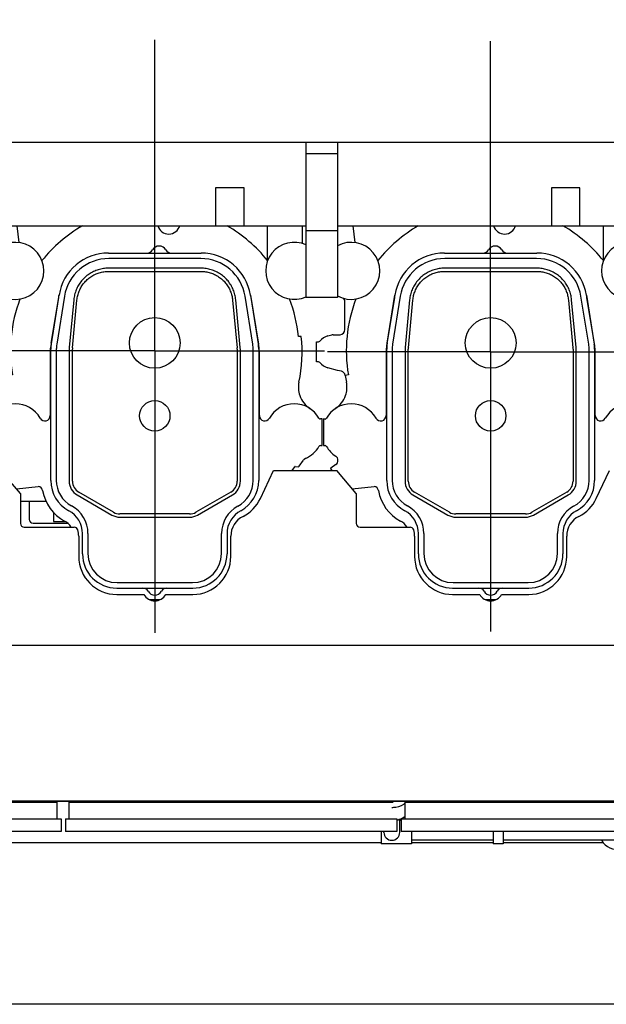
# Model space of a CAD drawing. Header units: millimetres. Extents: x 0 to 1189, y 0 to 841.
# Tile 86 of 106: x 981 to 1028, y 215 to 293. Entities that reach past the tile are written whole.
import ezdxf
from ezdxf.enums import TextEntityAlignment as Align

# ---------------------------------------------------------------- set-up
doc = ezdxf.new("R2010")
doc.units = ezdxf.units.MM
doc.header["$LTSCALE"] = 65.395
doc.linetypes.add('CENTER', pattern=[0.6, 0.375, -0.075, 0.075, -0.075])
doc.layers.get('0').update_dxf_attribs({"linetype": 'CONTINUOUS'})
for name, color, linetype in [('1907_161101_20_SIMPLE1_B_PBL1514', 7, 'CONTINUOUS'), ('1907_161101_20_SIMPLE1_X_ABL1513', 7, 'CONTINUOUS'), ('1907_210700_40_SIMPLE1_T2_X_PBL1489', 7, 'CONTINUOUS'), ('1907_210700_40_SIMPLE1_T2_X_PBL1491', 7, 'CONTINUOUS'), ('1907_210700_40_SIMPLE1_X_ABL1488', 7, 'CONTINUOUS'), ('1907_210700_40_SIMPLE1_X_ABL1490', 7, 'CONTINUOUS'), ('1907_211000_04_SIMPLE1_T1_X_PBL1432', 7, 'CONTINUOUS'), ('1907_211000_04_SIMPLE1_T1_X_PBL1472', 7, 'CONTINUOUS'), ('1907_211000_04_SIMPLE1_X_ABL1431', 7, 'CONTINUOUS'), ('1907_211000_04_SIMPLE1_X_ABL1471', 7, 'CONTINUOUS'), ('1907_854000_29_SIMPLE1_T1_X_PBL1401', 7, 'CONTINUOUS'), ('1907_854000_29_SIMPLE1_X_ABL1400', 7, 'CONTINUOUS'), ('1907_861000_01_SIMPLE1_T1_X_PBL1501', 7, 'CONTINUOUS'), ('1907_861000_01_SIMPLE1_X#AF0_ABL1354', 7, 'CONTINUOUS'), ('1997_111200_08_SIMPLE1_A_ABL1341', 7, 'CONTINUOUS'), ('1997_111200_08_SIMPLE1_T7_A_PBL1403', 7, 'CONTINUOUS'), ('1997_111200_08_SIMPLE1_T7_A_PBL1404', 7, 'CONTINUOUS'), ('1997_111200_08_SIMPLE1_T7_A_PBL1405', 7, 'CONTINUOUS'), ('32007_060000_TLKS_KGS_V_ABL1390', 7, 'CONTINUOUS'), ('32007_061000_TLKS_KGS_V_ABL1391', 7, 'CONTINUOUS'), ('32097_000000_TLKS_MARKETING_ABL1302', 7, 'CONTINUOUS'), ('32097_030000_TLKS_V_ABL1303', 7, 'CONTINUOUS'), ('32097_100000_TLKS_V_ABL1338', 7, 'CONTINUOUS'), ('32097_111000_01_SIMPLE1_T1_X_PBL1340', 7, 'CONTINUOUS'), ('32097_111000_01_SIMPLE1_X_ABL1339', 7, 'CONTINUOUS'), ('32097_171000_01_SIMPLE1_T1_X_PBL1348', 7, 'CONTINUOUS'), ('32097_171000_01_SIMPLE1_X_ABL1347', 7, 'CONTINUOUS'), ('32097_200000_TLKS_V_ABL1350', 7, 'CONTINUOUS'), ('32097_700000_TLKS_V_ABL1304', 7, 'CONTINUOUS'), ('32097_722000_01_SIMPLE1_T1_X_PBL1308', 7, 'CONTINUOUS'), ('32097_722000_01_SIMPLE1_X_ABL1307', 7, 'CONTINUOUS'), ('32097_800000_TLKS_V_ABL1353', 7, 'CONTINUOUS'), ('top_7_VBL1301', 7, 'CONTINUOUS')]:
    doc.layers.add(name, color=color, linetype=linetype)
doc.styles.get("Standard").update_dxf_attribs({"font": 'txt', "width": 0.6})
doc.dimstyles.new('DIMSTYLE_2', dxfattribs={"dimtxt": 3.5, "dimasz": 3.5, "dimexe": 1.8, "dimexo": 0, "dimgap": 0.875, "dimtad": 1, "dimdec": 0, "dimlfac": 20, "dimdsep": 46, "dimtxsty": 'Standard', "dimblk": '_FILLED', "dimblk1": '_FILLED', "dimblk2": '_FILLED', "dimcen": 0.09, "dimadec": 0, "dimazin": 0, "dimtp": 2, "dimtm": 2, "dimtfac": 1, "dimtdec": 0, "dimtofl": 0, "dimtmove": 0, "dimatfit": 3, "dimldrblk": '_FILLED', "dimfxl": 1, "dimtolj": 1, "dimarcsym": 0})

# ---------------------------------------------------------------- blocks, each defined once
blk = doc.blocks.new('_FILLED')
at = {"color": 0, "linetype": 'ByBlock'}
blk.add_solid([(0, 0), (-1, 0.167), (-1, -0.167)], dxfattribs=at)
blk = doc.blocks.new('*D2')
at = {"color": 2, "linetype": 'Continuous'}
for p, q in [((782.971, 322.352), (694.421, 322.352)), ((696.221, 322.352), (696.221, 268.714)), ((696.221, 215.077), (696.221, 268.714)), ((1075.581, 215.077), (694.421, 215.077))]:
    blk.add_line(p, q, dxfattribs=at)
at = {"color": 2, "linetype": 'Continuous', "xscale": 3.5, "yscale": 3.5, "zscale": 3.5}
for p, rotation in [((696.221, 322.352), 90), ((696.221, 215.077), 270)]:
    blk.add_blockref('_FILLED', p, dxfattribs=dict(at, rotation=rotation))
at = {"color": 2, "linetype": 'Continuous', "width": 0.636905}
blk.add_text('2146', height=3.5, rotation=90, dxfattribs=at).set_placement((695.346, 268.714), align=Align.CENTER)
blk = doc.blocks.new('*D33')
at = {"color": 2, "linetype": 'Continuous'}
for p, q in [((715.499, 276.102), (715.499, 339.823)), ((1116.564, 282.292), (1116.564, 339.823)), ((715.499, 338.023), (916.031, 338.023)), ((1116.564, 338.023), (916.031, 338.023))]:
    blk.add_line(p, q, dxfattribs=at)
at = {"color": 2, "linetype": 'Continuous', "xscale": 3.5, "yscale": 3.5, "zscale": 3.5, "rotation": 180}
blk.add_blockref('_FILLED', (715.499, 338.023), dxfattribs=at)
at = {"color": 2, "linetype": 'Continuous', "xscale": 3.5, "yscale": 3.5, "zscale": 3.5}
blk.add_blockref('_FILLED', (1116.564, 338.023), dxfattribs=at)
at = {"color": 2, "linetype": 'Continuous', "width": 0.636905}
blk.add_text('8021', height=3.5, dxfattribs=at).set_placement((916.031, 338.898), align=Align.CENTER)
blk = doc.blocks.new('32097_722000_01_SIMPLE1_T1_X_PBL1308', base_point=(899.218, 277.614))
at = {"layer": '32097_722000_01_SIMPLE1_T1_X_PBL1308', "color": 7, "linetype": 'Continuous'}
for p, q in [((819.814, 283.122), (1058.289, 283.122)), ((1004.039, 283.122), (1004.039, 270.864)), ((1006.539, 283.122), (1006.539, 270.864)), ((1006.539, 282.194), (1004.039, 282.194)), ((999.154, 279.522), (996.904, 279.522)), ((996.904, 279.522), (996.904, 276.522)), ((999.154, 276.522), (999.154, 279.522)), ((1025.654, 279.522), (1023.404, 279.522)), ((1023.404, 279.522), (1023.404, 276.522)), ((1025.654, 276.522), (1025.654, 279.522)), ((980.039, 276.522), (1004.039, 276.522)), ((1006.539, 276.13), (1004.039, 276.13)), ((1006.539, 276.522), (1030.539, 276.522)), ((1006.539, 270.864), (1004.039, 270.864))]:
    blk.add_line(p, q, dxfattribs=at)
blk = doc.blocks.new('32097_722000_01_SIMPLE1_X_ABL1307', base_point=(899.218, 277.614))
at = {"layer": '32097_722000_01_SIMPLE1_T1_X_PBL1308'}
blk.add_blockref('32097_722000_01_SIMPLE1_T1_X_PBL1308', (899.218, 277.614), dxfattribs=at)
blk = doc.blocks.new('32097_700000_TLKS_V_ABL1304', base_point=(897.146, 275.689))
at = {"layer": '32097_722000_01_SIMPLE1_X_ABL1307'}
blk.add_blockref('32097_722000_01_SIMPLE1_X_ABL1307', (899.218, 277.614), dxfattribs=at)
blk = doc.blocks.new('32097_111000_01_SIMPLE1_T1_X_PBL1340', base_point=(941.564, 266.577))
at = {"layer": '32097_111000_01_SIMPLE1_T1_X_PBL1340', "color": 7, "linetype": 'Continuous'}
for p, q in [((1066.014, 231.077), (817.364, 231.077)), ((1003.564, 231.077), (1003.564, 231.027)), ((1007.164, 231.077), (1007.164, 231.027)), ((1009.964, 227.827), (967.739, 227.827)), ((1018.814, 227.827), (1012.364, 227.827)), ((1027.498, 227.827), (1019.614, 227.827))]:
    blk.add_line(p, q, dxfattribs=at)
blk = doc.blocks.new('32097_111000_01_SIMPLE1_X_ABL1339', base_point=(941.564, 266.577))
at = {"layer": '32097_111000_01_SIMPLE1_T1_X_PBL1340'}
blk.add_blockref('32097_111000_01_SIMPLE1_T1_X_PBL1340', (941.564, 266.577), dxfattribs=at)
blk = doc.blocks.new('1997_111200_08_SIMPLE1_T7_A_PBL1403', base_point=(1024.636, 229.877))
at = {"layer": '1997_111200_08_SIMPLE1_T7_A_PBL1403', "color": 7, "linetype": 'Continuous'}
for p, q in [((1011.861, 231.027), (1037.411, 231.027)), ((1011.861, 229.727), (1011.861, 231.027)), ((1037.411, 229.727), (1037.411, 231.027)), ((1011.561, 229.727), (1037.711, 229.727)), ((1011.561, 229.727), (1011.561, 228.727)), ((1037.711, 229.727), (1037.711, 228.727)), ((1037.711, 228.727), (1011.561, 228.727))]:
    blk.add_line(p, q, dxfattribs=at)
blk = doc.blocks.new('1997_111200_08_SIMPLE1_T7_A_PBL1404', base_point=(998.14, 229.877))
at = {"layer": '1997_111200_08_SIMPLE1_T7_A_PBL1404', "color": 7, "linetype": 'Continuous'}
for p, q in [((985.365, 231.027), (1010.915, 231.027)), ((985.365, 229.727), (985.365, 231.027)), ((985.065, 229.727), (1011.215, 229.727)), ((985.065, 229.727), (985.065, 228.727)), ((1011.215, 229.727), (1011.215, 228.727)), ((1011.215, 228.727), (985.065, 228.727))]:
    blk.add_line(p, q, dxfattribs=at)
blk = doc.blocks.new('1997_111200_08_SIMPLE1_T7_A_PBL1405', base_point=(971.644, 229.877))
at = {"layer": '1997_111200_08_SIMPLE1_T7_A_PBL1405', "color": 7, "linetype": 'Continuous'}
for p, q in [((958.869, 231.027), (984.419, 231.027)), ((958.869, 229.727), (958.869, 231.027)), ((984.419, 229.727), (984.419, 231.027)), ((958.569, 229.727), (984.719, 229.727)), ((958.569, 229.727), (958.569, 228.727)), ((984.719, 229.727), (984.719, 228.727)), ((984.719, 228.727), (958.569, 228.727))]:
    blk.add_line(p, q, dxfattribs=at)
blk = doc.blocks.new('1997_111200_08_SIMPLE1_A_ABL1341', base_point=(950.439, 256.477))
at = {"layer": '1997_111200_08_SIMPLE1_T7_A_PBL1403'}
blk.add_blockref('1997_111200_08_SIMPLE1_T7_A_PBL1403', (1024.636, 229.877), dxfattribs=at)
at = {"layer": '1997_111200_08_SIMPLE1_T7_A_PBL1404'}
blk.add_blockref('1997_111200_08_SIMPLE1_T7_A_PBL1404', (998.14, 229.877), dxfattribs=at)
at = {"layer": '1997_111200_08_SIMPLE1_T7_A_PBL1405'}
blk.add_blockref('1997_111200_08_SIMPLE1_T7_A_PBL1405', (971.644, 229.877), dxfattribs=at)
blk = doc.blocks.new('32097_171000_01_SIMPLE1_T1_X_PBL1348', base_point=(941.034, 244.172))
at = {"layer": '32097_171000_01_SIMPLE1_T1_X_PBL1348', "color": 7, "linetype": 'Continuous'}
for p, q in [((981.514, 255.387), (979.978, 257.217)), ((1000.447, 255.001), (1001.478, 257.217)), ((1001.478, 257.217), (1006.478, 257.217)), ((1008.014, 255.387), (1006.478, 257.217)), ((1026.947, 255.001), (1027.978, 257.217)), ((981.514, 255.387), (981.514, 253.037)), ((1008.014, 255.387), (1008.014, 253.037)), ((981.814, 252.737), (985.754, 252.737)), ((1008.314, 252.737), (1012.254, 252.737)), ((986.114, 252.024), (986.114, 250.427)), ((998.114, 250.427), (998.113, 252.027)), ((1012.614, 252.024), (1012.614, 250.427)), ((1024.614, 250.427), (1024.613, 252.027)), ((989.114, 247.427), (991.248, 247.427)), ((992.979, 247.425), (995.114, 247.427)), ((1015.614, 247.427), (1017.748, 247.427)), ((1019.479, 247.425), (1021.614, 247.427)), ((818.614, 243.427), (1065.114, 243.427)), ((818.614, 231.127), (1065.114, 231.127))]:
    blk.add_line(p, q, dxfattribs=at)
for centre, radius, start, end in [((997.729, 256.271), 3, 296.68435, 334.95479), ((1024.229, 256.271), 3, 296.68435, 334.95479), ((999.863, 252.027), 1.75, 116.69959, 180), ((1026.363, 252.027), 1.75, 116.69959, 180), ((981.814, 253.037), 0.3, 180, 270), ((985.754, 252.437), 0.3, 16.45925, 90), ((1008.314, 253.037), 0.3, 180, 270), ((1012.254, 252.437), 0.3, 16.45925, 90), ((984.364, 252.024), 1.75, 0, 16.52627), ((1010.864, 252.024), 1.75, 0, 16.52627), ((989.114, 250.427), 3, 180, 270), ((995.114, 250.427), 3, 270, 360), ((1015.614, 250.427), 3, 180, 270), ((1021.614, 250.427), 3, 270, 360), ((992.114, 247.927), 1, 210, 329.88271), ((1018.614, 247.927), 1, 210, 329.88271)]:
    blk.add_arc(centre, radius, start, end, dxfattribs=at)
blk = doc.blocks.new('32097_171000_01_SIMPLE1_X_ABL1347', base_point=(941.034, 244.172))
at = {"layer": '32097_171000_01_SIMPLE1_T1_X_PBL1348'}
blk.add_blockref('32097_171000_01_SIMPLE1_T1_X_PBL1348', (941.034, 244.172), dxfattribs=at)
blk = doc.blocks.new('32097_100000_TLKS_V_ABL1338', base_point=(948.361, 260.202))
at = {"layer": '1997_111200_08_SIMPLE1_A_ABL1341'}
blk.add_blockref('1997_111200_08_SIMPLE1_A_ABL1341', (950.439, 256.477), dxfattribs=at)
at = {"layer": '32097_111000_01_SIMPLE1_X_ABL1339'}
blk.add_blockref('32097_111000_01_SIMPLE1_X_ABL1339', (941.564, 266.577), dxfattribs=at)
at = {"layer": '32097_171000_01_SIMPLE1_X_ABL1347'}
blk.add_blockref('32097_171000_01_SIMPLE1_X_ABL1347', (941.034, 244.172), dxfattribs=at)
blk = doc.blocks.new('1907_211000_04_SIMPLE1_T1_X_PBL1432', base_point=(1018.413, 262.352))
at = {"layer": '1907_211000_04_SIMPLE1_T1_X_PBL1432', "color": 7, "linetype": 'Continuous'}
for p, q in [((1007.732, 276.522), (1007.897, 275.2)), ((1027.491, 276.522), (1027.491, 273.801)), ((1030.239, 276.522), (1030.239, 275.129)), ((1007.114, 268.327), (1007.114, 270.527)), ((1011.015, 270.862), (1010.402, 267.053)), ((1026.826, 267.053), (1026.213, 270.862)), ((1004.864, 267.377), (1005.029, 267.377)), ((1004.864, 265.777), (1004.864, 267.377)), ((1005.777, 267.832), (1006.083, 267.914)), ((1006.187, 267.928), (1006.618, 267.928)), ((1006.618, 267.928), (1006.714, 267.927)), ((1006.714, 267.927), (1006.734, 267.927)), ((1030.175, 267.794), (1029.947, 267.794)), ((1010.364, 266.577), (1010.364, 261.549)), ((1026.864, 261.549), (1026.864, 266.577)), ((1005.029, 265.777), (1004.864, 265.777)), ((1006.543, 265.116), (1005.777, 265.321)), ((1006.843, 265.041), (1006.543, 265.116)), ((1007.387, 264.753), (1007.139, 264.718)), ((1005.549, 261.275), (1005.414, 261.277)), ((1005.414, 261.277), (1005.414, 259.177)), ((1005.416, 261.277), (1005.55, 261.277)), ((1031.814, 261.277), (1031.678, 261.277)), ((1031.814, 259.177), (1031.814, 261.277)), ((1005.414, 259.177), (1005.55, 259.177)), ((1031.678, 259.177), (1031.814, 259.177)), ((1030.016, 257.565), (1030.337, 258.023)), ((1006.007, 257.4), (1005.968, 257.368)), ((1005.968, 257.368), (1006.074, 257.217)), ((1006.399, 257.675), (1006.007, 257.4)), ((1029.45, 257.217), (1029.656, 257.511)), ((1029.683, 257.524), (1029.954, 257.5)), ((1007.695, 255.766), (1009.427, 255.948)), ((1018.182, 247.027), (1019.046, 247.027))]:
    blk.add_line(p, q, dxfattribs=at)
for centre, radius, start, end in [((1018.614, 266.667), 11.389, 120.0695, 141.39103), ((1019.714, 276.777), 0.9, 196.26594, 344.8393), ((1018.614, 266.667), 11.389, 38.60897, 59.9305), ((1007.614, 272.968), 2.25, 241.38661, 118.61339), ((1029.614, 272.968), 2.25, 65.17812, 294.82188), ((1006.714, 270.527), 0.4, 0, 43.4402), ((1018.614, 266.667), 11.389, 159.00241, 189.67734), ((1014.964, 270.227), 4, 168.01522, 170.862), ((1022.264, 270.227), 4, 9.138, 11.98774), ((1018.614, 266.667), 11.389, 5.67822, 20.99759), ((1006.714, 268.327), 0.4, 272.86509, 360), ((1005.029, 267.504), 0.127, 270, 319.48005), ((1006.114, 266.577), 1.3, 105, 139.48005), ((1006.187, 267.524), 0.404, 90, 104.99125), ((1018.614, 266.577), 11.625, 348.08034, 6.00988), ((1013.364, 266.577), 3, 170.862, 180), ((1023.864, 266.577), 3, 0, 9.138), ((1005.029, 265.649), 0.127, 40.51995, 90), ((1006.114, 266.577), 1.3, 220.51995, 255), ((1006.745, 264.654), 0.399, 9.20128, 75.75669), ((1018.614, 266.577), 11.625, 189.20282, 191.91966), ((1005.283, 263.78), 1.997, 340.71857, 11.4446), ((1031.945, 263.78), 1.997, 168.5554, 199.2161), ((1005.271, 263.784), 2.009, 303.37034, 340.71857), ((1031.962, 263.788), 2.016, 199.27959, 236.59964), ((1007.614, 260.227), 2.25, 29.71134, 150.39754), ((1029.614, 260.227), 2.25, 29.65319, 150.36526), ((1005.549, 261.4), 0.125, 270, 330.39754), ((1005.55, 261.402), 0.125, 270, 316.80081), ((1009.939, 261.549), 0.425, 209.14951, 360), ((1027.289, 261.549), 0.425, 180.08023, 330.36526), ((1031.678, 261.402), 0.125, 209.64323, 270), ((1005.55, 259.052), 0.125, 29.65126, 89.97708), ((1007.614, 260.227), 2.25, 209.65126, 236.96926), ((1029.614, 260.227), 2.25, 293.42113, 330.34857), ((1031.678, 259.052), 0.125, 90.02292, 150.34857), ((1006.169, 258.004), 0.401, 305, 56.97183), ((1030.665, 257.794), 0.4, 113.01573, 145), ((1031.242, 256.817), 1.529, 115.81176, 123.64796), ((1029.681, 257.494), 0.03, 85, 144.90037), ((1030.198, 257.327), 0.3, 127.44434, 144.63443), ((1009.377, 255.56), 0.392, 9.89203, 82.58871), ((1013.114, 256.212), 3.402, 189.89203, 241.74055), ((1010.864, 252.026), 1.35, 32.58046, 61.74055)]:
    blk.add_arc(centre, radius, start, end, dxfattribs=at)
blk = doc.blocks.new('1907_211000_04_SIMPLE1_X_ABL1431', base_point=(1018.413, 262.352))
at = {"layer": '1907_211000_04_SIMPLE1_T1_X_PBL1432'}
blk.add_blockref('1907_211000_04_SIMPLE1_T1_X_PBL1432', (1018.413, 262.352), dxfattribs=at)
blk = doc.blocks.new('1907_211000_04_SIMPLE1_T1_X_PBL1472', base_point=(991.933, 267.903))
at = {"layer": '1907_211000_04_SIMPLE1_T1_X_PBL1472', "color": 2, "linetype": 'CENTER'}
for q in [(992.114, 291.404), (978.725, 266.667), (1005.502, 266.667), (992.114, 244.402)]:
    blk.add_line((992.114, 266.667), q, dxfattribs=at)
at = {"layer": '1907_211000_04_SIMPLE1_T1_X_PBL1472', "color": 7, "linetype": 'Continuous'}
for p, q in [((981.232, 276.522), (981.397, 275.2)), ((1000.991, 276.522), (1000.991, 273.801)), ((1003.739, 276.522), (1003.739, 275.129)), ((980.614, 268.327), (980.614, 270.527)), ((984.515, 270.862), (983.902, 267.053)), ((1000.326, 267.053), (999.713, 270.862)), ((978.364, 267.377), (978.529, 267.377)), ((978.364, 265.777), (978.364, 267.377)), ((979.277, 267.832), (979.583, 267.914)), ((979.687, 267.928), (980.118, 267.928)), ((980.118, 267.928), (980.214, 267.927)), ((980.214, 267.927), (980.234, 267.927)), ((1003.675, 267.794), (1003.447, 267.794)), ((983.864, 266.577), (983.864, 261.549)), ((1000.364, 261.549), (1000.364, 266.577)), ((978.529, 265.777), (978.364, 265.777)), ((980.043, 265.116), (979.277, 265.321)), ((980.343, 265.041), (980.043, 265.116)), ((980.887, 264.753), (980.639, 264.718)), ((979.049, 261.275), (978.914, 261.277)), ((978.914, 261.277), (978.914, 259.177)), ((978.916, 261.277), (979.05, 261.277)), ((1005.314, 261.277), (1005.178, 261.277)), ((1005.314, 259.177), (1005.314, 261.277)), ((978.914, 259.177), (979.05, 259.177)), ((1005.178, 259.177), (1005.314, 259.177)), ((1003.516, 257.565), (1003.837, 258.023)), ((979.507, 257.4), (979.468, 257.368)), ((979.468, 257.368), (979.574, 257.217)), ((979.899, 257.675), (979.507, 257.4)), ((1002.95, 257.217), (1003.156, 257.511)), ((1003.183, 257.524), (1003.454, 257.5)), ((981.195, 255.766), (982.927, 255.948)), ((991.682, 247.027), (992.546, 247.027))]:
    blk.add_line(p, q, dxfattribs=at)
for centre, radius, start, end in [((992.114, 266.667), 11.389, 120.0695, 141.39103), ((993.214, 276.777), 0.9, 196.26594, 344.8393), ((992.114, 266.667), 11.389, 38.60897, 59.9305), ((981.114, 272.968), 2.25, 241.38661, 118.61339), ((1003.114, 272.968), 2.25, 65.17812, 294.82188), ((980.214, 270.527), 0.4, 0, 43.4402), ((992.114, 266.667), 11.389, 159.00241, 189.67734), ((988.464, 270.227), 4, 168.01522, 170.862), ((995.764, 270.227), 4, 9.138, 11.98774), ((992.114, 266.667), 11.389, 5.67822, 20.99759), ((980.214, 268.327), 0.4, 272.86509, 360), ((978.529, 267.504), 0.127, 270, 319.48005), ((979.614, 266.577), 1.3, 105, 139.48005), ((979.687, 267.524), 0.404, 90, 104.99125), ((992.114, 266.577), 11.625, 348.08034, 6.00988), ((986.864, 266.577), 3, 170.862, 180), ((997.364, 266.577), 3, 0, 9.138), ((978.529, 265.649), 0.127, 40.51995, 90), ((979.614, 266.577), 1.3, 220.51995, 255), ((980.245, 264.654), 0.399, 9.20128, 75.75669), ((992.114, 266.577), 11.625, 189.20282, 191.91966), ((978.783, 263.78), 1.997, 340.71857, 11.4446), ((1005.445, 263.78), 1.997, 168.5554, 199.2161), ((978.771, 263.784), 2.009, 303.37034, 340.71857), ((1005.462, 263.788), 2.016, 199.27959, 236.59964), ((981.114, 260.227), 2.25, 29.71134, 150.39754), ((1003.114, 260.227), 2.25, 29.65319, 150.36526), ((979.049, 261.4), 0.125, 270, 330.39754), ((979.05, 261.402), 0.125, 270, 316.80081), ((983.439, 261.549), 0.425, 209.14951, 360), ((1000.789, 261.549), 0.425, 180.08023, 330.36526), ((1005.178, 261.402), 0.125, 209.64323, 270), ((979.05, 259.052), 0.125, 29.65126, 89.97708), ((981.114, 260.227), 2.25, 209.65126, 236.96926), ((1003.114, 260.227), 2.25, 293.42113, 330.34857), ((1005.178, 259.052), 0.125, 90.02292, 150.34857), ((979.669, 258.004), 0.401, 305, 56.97183), ((1004.165, 257.794), 0.4, 113.01573, 145), ((1004.742, 256.817), 1.529, 115.81176, 123.64796), ((1003.181, 257.494), 0.03, 85, 144.90037), ((1003.698, 257.327), 0.3, 127.44434, 144.63443), ((982.877, 255.56), 0.392, 9.89203, 82.58871), ((986.614, 256.212), 3.402, 189.89203, 241.74055), ((984.364, 252.026), 1.35, 32.58046, 61.74055)]:
    blk.add_arc(centre, radius, start, end, dxfattribs=at)
blk = doc.blocks.new('1907_211000_04_SIMPLE1_X_ABL1471', base_point=(991.933, 267.903))
at = {"layer": '1907_211000_04_SIMPLE1_T1_X_PBL1472'}
blk.add_blockref('1907_211000_04_SIMPLE1_T1_X_PBL1472', (991.933, 267.903), dxfattribs=at)
blk = doc.blocks.new('1907_210700_40_SIMPLE1_T2_X_PBL1489', base_point=(992.114, 261.152))
at = {"layer": '1907_210700_40_SIMPLE1_T2_X_PBL1489', "color": 7, "linetype": 'Continuous'}
for p, q in [((988.463, 274.377), (995.764, 274.377)), ((995.737, 273.944), (988.491, 273.944)), ((995.766, 273.179), (988.462, 273.179)), ((988.465, 272.924), (995.762, 272.924)), ((983.951, 267.248), (984.564, 271.054)), ((984.986, 270.959), (984.379, 267.179)), ((985.724, 270.688), (985.368, 266.918)), ((985.622, 266.894), (985.977, 270.66)), ((998.251, 270.66), (998.606, 266.894)), ((998.859, 266.918), (998.504, 270.688)), ((999.849, 267.179), (999.241, 270.959)), ((999.663, 271.054), (1000.287, 267.175)), ((983.914, 256.415), (983.914, 266.78)), ((984.346, 266.774), (984.346, 256.431)), ((985.362, 266.777), (985.362, 256.363)), ((985.616, 256.365), (985.616, 266.777)), ((998.612, 266.777), (998.612, 256.365)), ((998.866, 256.363), (998.866, 266.777)), ((999.882, 256.431), (999.882, 266.774)), ((1000.314, 266.78), (1000.314, 256.415)), ((985.987, 255.281), (988.738, 253.692)), ((988.864, 253.913), (986.116, 255.5)), ((998.112, 255.5), (995.363, 253.913)), ((995.489, 253.692), (998.241, 255.281)), ((989.363, 253.524), (994.864, 253.524)), ((994.863, 253.779), (989.364, 253.779)), ((986.414, 250.626), (986.414, 252.227)), ((986.846, 252.232), (986.846, 250.659)), ((997.382, 250.659), (997.382, 252.246)), ((997.814, 252.227), (997.814, 250.626)), ((989.113, 247.927), (995.114, 247.927)), ((989.146, 248.359), (995.082, 248.359))]:
    blk.add_line(p, q, dxfattribs=at)
for centre, radius in [((992.114, 267.277), 2), ((992.114, 261.527), 1.2)]:
    blk.add_circle(centre, radius, dxfattribs=at)
for centre, radius, start, end in [((988.463, 270.427), 3.949, 89.99974, 170.86196), ((991.511, 274.877), 0.5, 270.00507, 329.99971), ((992.464, 274.327), 0.6, 30.00551, 149.99449), ((993.417, 274.877), 0.5, 210.00028, 269.99494), ((995.764, 270.427), 3.949, 9.13796, 89.99974), ((988.491, 270.395), 3.549, 90, 170.862), ((995.737, 270.395), 3.549, 9.14064, 90), ((986.863, 266.78), 2.95, 170.862, 180), ((986.896, 266.774), 2.55, 170.862, 180), ((986.861, 266.777), 1.5, 174.60161, 179.99245), ((986.866, 266.776), 1.25, 174.59898, 179.99012), ((997.362, 266.776), 1.25, 0.00988, 5.40102), ((997.366, 266.777), 1.5, 0.00755, 5.39839), ((997.332, 266.774), 2.55, 0, 9.14064), ((997.364, 266.78), 2.95, 359.99784, 7.70393), ((986.613, 256.415), 2.7, 180, 241.66582), ((986.631, 256.431), 2.285, 180, 241.53788), ((986.612, 256.363), 1.25, 180.00029, 239.99951), ((986.616, 256.365), 1, 179.99716, 240.00159), ((997.612, 256.365), 1, 299.99841, 0.00284), ((997.616, 256.363), 1.25, 300.00049, 359.99971), ((997.563, 256.431), 2.318, 298.29843, 360), ((997.614, 256.415), 2.7, 298.33418, 360), ((984.355, 252.232), 2.491, 0, 61.53788), ((999.817, 252.246), 2.435, 118.29843, 180), ((984.355, 252.227), 2.059, 0, 61.66582), ((989.363, 254.774), 1.25, 239.99997, 269.99917), ((989.364, 254.779), 1, 240.00051, 270.00189), ((994.863, 254.779), 1, 269.99955, 300.00092), ((994.864, 254.774), 1.25, 269.99968, 299.99888), ((999.873, 252.227), 2.059, 118.33418, 180), ((989.113, 250.626), 2.7, 180, 270), ((989.146, 250.659), 2.3, 180, 270), ((995.082, 250.659), 2.3, 270, 360), ((995.114, 250.626), 2.7, 270, 360), ((991.161, 247.427), 0.5, 30.00029, 89.99493), ((993.067, 247.427), 0.5, 90.00508, 149.99972), ((992.114, 247.977), 0.6, 210.00551, 329.99449)]:
    blk.add_arc(centre, radius, start, end, dxfattribs=at)
for points, knots in [([(988.462, 273.179), (988.394, 273.179), (988.258, 273.174), (988.057, 273.151), (987.857, 273.114), (987.66, 273.062), (987.468, 272.996), (987.282, 272.916), (987.102, 272.822), (986.929, 272.715), (986.764, 272.596), (986.609, 272.465), (986.464, 272.322), (986.33, 272.17), (986.207, 272.008), (986.097, 271.837), (986, 271.659), (985.916, 271.474), (985.845, 271.283), (985.79, 271.088), (985.748, 270.889), (985.73, 270.755), (985.724, 270.688)], [0, 0, 0, 0, 0.050008, 0.100012, 0.150016, 0.200017, 0.250017, 0.300015, 0.350012, 0.400009, 0.450005, 0.5, 0.549995, 0.599991, 0.649988, 0.699985, 0.749983, 0.799983, 0.849984, 0.899988, 0.949992, 1, 1, 1, 1]), ([(985.977, 270.66), (985.983, 270.721), (985.999, 270.842), (986.036, 271.023), (986.087, 271.201), (986.151, 271.374), (986.227, 271.543), (986.316, 271.705), (986.416, 271.86), (986.527, 272.007), (986.65, 272.146), (986.781, 272.275), (986.923, 272.394), (987.072, 272.503), (987.229, 272.6), (987.393, 272.685), (987.563, 272.758), (987.738, 272.819), (987.917, 272.866), (988.098, 272.9), (988.282, 272.92), (988.404, 272.924), (988.465, 272.924)], [0, 0, 0, 0, 0.049755, 0.099722, 0.149799, 0.199884, 0.249908, 0.299908, 0.349929, 0.399961, 0.449986, 0.500003, 0.550021, 0.600046, 0.650078, 0.700099, 0.750098, 0.800123, 0.850209, 0.900284, 0.950248, 1, 1, 1, 1]), ([(995.762, 272.924), (995.823, 272.924), (995.946, 272.92), (996.13, 272.9), (996.311, 272.866), (996.49, 272.819), (996.665, 272.758), (996.834, 272.685), (996.998, 272.6), (997.156, 272.503), (997.305, 272.394), (997.446, 272.275), (997.578, 272.146), (997.7, 272.007), (997.812, 271.86), (997.912, 271.705), (998.001, 271.543), (998.077, 271.374), (998.141, 271.201), (998.192, 271.023), (998.229, 270.842), (998.245, 270.721), (998.251, 270.66)], [0, 0, 0, 0, 0.049755, 0.099722, 0.149799, 0.199884, 0.249908, 0.299908, 0.349929, 0.399961, 0.449986, 0.500003, 0.550021, 0.600046, 0.650078, 0.700099, 0.750098, 0.800123, 0.850209, 0.900284, 0.950248, 1, 1, 1, 1]), ([(998.504, 270.688), (998.497, 270.755), (998.48, 270.889), (998.438, 271.088), (998.382, 271.283), (998.312, 271.474), (998.228, 271.659), (998.131, 271.837), (998.02, 272.008), (997.898, 272.17), (997.764, 272.322), (997.619, 272.465), (997.463, 272.596), (997.299, 272.715), (997.126, 272.822), (996.946, 272.916), (996.759, 272.996), (996.567, 273.062), (996.371, 273.114), (996.171, 273.151), (995.969, 273.174), (995.834, 273.179), (995.766, 273.179)], [0, 0, 0, 0, 0.050008, 0.100012, 0.150016, 0.200017, 0.250017, 0.300015, 0.350012, 0.400009, 0.450005, 0.5, 0.549995, 0.599991, 0.649988, 0.699985, 0.749983, 0.799983, 0.849984, 0.899988, 0.949992, 1, 1, 1, 1])]:
    blk.add_open_spline(points, degree=3, knots=knots, dxfattribs=at)
blk = doc.blocks.new('1907_210700_40_SIMPLE1_X_ABL1488', base_point=(992.114, 261.152))
at = {"layer": '1907_210700_40_SIMPLE1_T2_X_PBL1489'}
blk.add_blockref('1907_210700_40_SIMPLE1_T2_X_PBL1489', (992.114, 261.152), dxfattribs=at)
blk = doc.blocks.new('1907_210700_40_SIMPLE1_T2_X_PBL1491', base_point=(1018.614, 261.152))
at = {"layer": '1907_210700_40_SIMPLE1_T2_X_PBL1491', "color": 7, "linetype": 'Continuous'}
for p, q in [((1014.963, 274.377), (1022.264, 274.377)), ((1022.237, 273.944), (1014.991, 273.944)), ((1022.266, 273.179), (1014.962, 273.179)), ((1014.965, 272.924), (1022.262, 272.924)), ((1010.451, 267.248), (1011.064, 271.054)), ((1011.486, 270.959), (1010.879, 267.179)), ((1012.224, 270.688), (1011.868, 266.918)), ((1012.122, 266.894), (1012.477, 270.66)), ((1024.751, 270.66), (1025.106, 266.894)), ((1025.359, 266.918), (1025.004, 270.688)), ((1026.349, 267.179), (1025.741, 270.959)), ((1026.163, 271.054), (1026.787, 267.175)), ((1010.414, 256.415), (1010.414, 266.78)), ((1010.846, 266.774), (1010.846, 256.431)), ((1011.862, 266.777), (1011.862, 256.363)), ((1012.116, 256.365), (1012.116, 266.777)), ((1025.112, 266.777), (1025.112, 256.365)), ((1025.366, 256.363), (1025.366, 266.777)), ((1026.382, 256.431), (1026.382, 266.774)), ((1026.814, 266.78), (1026.814, 256.415)), ((1012.487, 255.281), (1015.238, 253.692)), ((1015.364, 253.913), (1012.616, 255.5)), ((1024.612, 255.5), (1021.863, 253.913)), ((1021.989, 253.692), (1024.741, 255.281)), ((1015.863, 253.524), (1021.364, 253.524)), ((1021.363, 253.779), (1015.864, 253.779)), ((1012.914, 250.626), (1012.914, 252.227)), ((1013.346, 252.232), (1013.346, 250.659)), ((1023.882, 250.659), (1023.882, 252.246)), ((1024.314, 252.227), (1024.314, 250.626)), ((1015.613, 247.927), (1021.614, 247.927)), ((1015.646, 248.359), (1021.582, 248.359))]:
    blk.add_line(p, q, dxfattribs=at)
for centre, radius in [((1018.614, 267.277), 2), ((1018.614, 261.527), 1.2)]:
    blk.add_circle(centre, radius, dxfattribs=at)
for centre, radius, start, end in [((1014.963, 270.427), 3.949, 89.99974, 170.86196), ((1018.011, 274.877), 0.5, 270.00507, 329.99971), ((1018.964, 274.327), 0.6, 30.00551, 149.99449), ((1019.917, 274.877), 0.5, 210.00028, 269.99494), ((1022.264, 270.427), 3.949, 9.13796, 89.99974), ((1014.991, 270.395), 3.549, 90, 170.862), ((1022.237, 270.395), 3.549, 9.14064, 90), ((1013.363, 266.78), 2.95, 170.862, 180), ((1013.396, 266.774), 2.55, 170.862, 180), ((1013.361, 266.777), 1.5, 174.60161, 179.99245), ((1013.366, 266.776), 1.25, 174.59898, 179.99012), ((1023.862, 266.776), 1.25, 0.00988, 5.40102), ((1023.866, 266.777), 1.5, 0.00755, 5.39839), ((1023.832, 266.774), 2.55, 0, 9.14064), ((1023.864, 266.78), 2.95, 359.99784, 7.70393), ((1013.113, 256.415), 2.7, 180, 241.66582), ((1013.131, 256.431), 2.285, 180, 241.53788), ((1013.112, 256.363), 1.25, 180.00029, 239.99951), ((1013.116, 256.365), 1, 179.99716, 240.00159), ((1024.112, 256.365), 1, 299.99841, 0.00284), ((1024.116, 256.363), 1.25, 300.00049, 359.99971), ((1024.063, 256.431), 2.318, 298.29843, 360), ((1024.114, 256.415), 2.7, 298.33418, 360), ((1010.855, 252.232), 2.491, 0, 61.53788), ((1026.317, 252.246), 2.435, 118.29843, 180), ((1010.855, 252.227), 2.059, 0, 61.66582), ((1015.863, 254.774), 1.25, 239.99997, 269.99917), ((1015.864, 254.779), 1, 240.00051, 270.00189), ((1021.363, 254.779), 1, 269.99955, 300.00092), ((1021.364, 254.774), 1.25, 269.99968, 299.99888), ((1026.373, 252.227), 2.059, 118.33418, 180), ((1015.613, 250.626), 2.7, 180, 270), ((1015.646, 250.659), 2.3, 180, 270), ((1021.582, 250.659), 2.3, 270, 360), ((1021.614, 250.626), 2.7, 270, 360), ((1017.661, 247.427), 0.5, 30.00029, 89.99493), ((1019.567, 247.427), 0.5, 90.00508, 149.99972), ((1018.614, 247.977), 0.6, 210.00551, 329.99449)]:
    blk.add_arc(centre, radius, start, end, dxfattribs=at)
for points, knots in [([(1014.962, 273.179), (1014.894, 273.179), (1014.758, 273.174), (1014.557, 273.151), (1014.357, 273.114), (1014.16, 273.062), (1013.968, 272.996), (1013.782, 272.916), (1013.602, 272.822), (1013.429, 272.715), (1013.264, 272.596), (1013.109, 272.465), (1012.964, 272.322), (1012.83, 272.17), (1012.707, 272.008), (1012.597, 271.837), (1012.5, 271.659), (1012.416, 271.474), (1012.345, 271.283), (1012.29, 271.088), (1012.248, 270.889), (1012.23, 270.755), (1012.224, 270.688)], [0, 0, 0, 0, 0.050008, 0.100012, 0.150016, 0.200017, 0.250017, 0.300015, 0.350012, 0.400009, 0.450005, 0.5, 0.549995, 0.599991, 0.649988, 0.699985, 0.749983, 0.799983, 0.849984, 0.899988, 0.949992, 1, 1, 1, 1]), ([(1012.477, 270.66), (1012.483, 270.721), (1012.499, 270.842), (1012.536, 271.023), (1012.587, 271.201), (1012.651, 271.374), (1012.727, 271.543), (1012.816, 271.705), (1012.916, 271.86), (1013.027, 272.007), (1013.15, 272.146), (1013.281, 272.275), (1013.423, 272.394), (1013.572, 272.503), (1013.729, 272.6), (1013.893, 272.685), (1014.063, 272.758), (1014.238, 272.819), (1014.417, 272.866), (1014.598, 272.9), (1014.782, 272.92), (1014.904, 272.924), (1014.965, 272.924)], [0, 0, 0, 0, 0.049755, 0.099722, 0.149799, 0.199884, 0.249908, 0.299908, 0.349929, 0.399961, 0.449986, 0.500003, 0.550021, 0.600046, 0.650078, 0.700099, 0.750098, 0.800123, 0.850209, 0.900284, 0.950248, 1, 1, 1, 1]), ([(1022.262, 272.924), (1022.323, 272.924), (1022.446, 272.92), (1022.63, 272.9), (1022.811, 272.866), (1022.99, 272.819), (1023.165, 272.758), (1023.334, 272.685), (1023.498, 272.6), (1023.656, 272.503), (1023.805, 272.394), (1023.946, 272.275), (1024.078, 272.146), (1024.2, 272.007), (1024.312, 271.86), (1024.412, 271.705), (1024.501, 271.543), (1024.577, 271.374), (1024.641, 271.201), (1024.692, 271.023), (1024.729, 270.842), (1024.745, 270.721), (1024.751, 270.66)], [0, 0, 0, 0, 0.049755, 0.099722, 0.149799, 0.199884, 0.249908, 0.299908, 0.349929, 0.399961, 0.449986, 0.500003, 0.550021, 0.600046, 0.650078, 0.700099, 0.750098, 0.800123, 0.850209, 0.900284, 0.950248, 1, 1, 1, 1]), ([(1025.004, 270.688), (1024.997, 270.755), (1024.98, 270.889), (1024.938, 271.088), (1024.882, 271.283), (1024.812, 271.474), (1024.728, 271.659), (1024.631, 271.837), (1024.52, 272.008), (1024.398, 272.17), (1024.264, 272.322), (1024.119, 272.465), (1023.963, 272.596), (1023.799, 272.715), (1023.626, 272.822), (1023.446, 272.916), (1023.259, 272.996), (1023.067, 273.062), (1022.871, 273.114), (1022.671, 273.151), (1022.469, 273.174), (1022.334, 273.179), (1022.266, 273.179)], [0, 0, 0, 0, 0.050008, 0.100012, 0.150016, 0.200017, 0.250017, 0.300015, 0.350012, 0.400009, 0.450005, 0.5, 0.549995, 0.599991, 0.649988, 0.699985, 0.749983, 0.799983, 0.849984, 0.899988, 0.949992, 1, 1, 1, 1])]:
    blk.add_open_spline(points, degree=3, knots=knots, dxfattribs=at)
blk = doc.blocks.new('1907_210700_40_SIMPLE1_X_ABL1490', base_point=(1018.614, 261.152))
at = {"layer": '1907_210700_40_SIMPLE1_T2_X_PBL1491'}
blk.add_blockref('1907_210700_40_SIMPLE1_T2_X_PBL1491', (1018.614, 261.152), dxfattribs=at)
blk = doc.blocks.new('32097_200000_TLKS_V_ABL1350', base_point=(938.913, 268.129))
at = {"layer": '1907_210700_40_SIMPLE1_X_ABL1488'}
blk.add_blockref('1907_210700_40_SIMPLE1_X_ABL1488', (992.114, 261.152), dxfattribs=at)
at = {"layer": '1907_210700_40_SIMPLE1_X_ABL1490'}
blk.add_blockref('1907_210700_40_SIMPLE1_X_ABL1490', (1018.614, 261.152), dxfattribs=at)
at = {"layer": '1907_211000_04_SIMPLE1_X_ABL1431'}
blk.add_blockref('1907_211000_04_SIMPLE1_X_ABL1431', (1018.413, 262.352), dxfattribs=at)
at = {"layer": '1907_211000_04_SIMPLE1_X_ABL1471'}
blk.add_blockref('1907_211000_04_SIMPLE1_X_ABL1471', (991.933, 267.903), dxfattribs=at)
blk = doc.blocks.new('1907_861000_01_SIMPLE1_T1_X_PBL1501', base_point=(983.375, 253.907))
at = {"layer": '1907_861000_01_SIMPLE1_T1_X_PBL1501', "color": 7, "linetype": 'Continuous'}
for p, q in [((983.539, 254.762), (981.514, 254.762)), ((982.214, 254.762), (982.214, 253.352)), ((984.114, 253.916), (984.114, 253.177)), ((982.514, 253.052), (985.236, 253.052)), ((984.114, 253.177), (985.062, 253.177))]:
    blk.add_line(p, q, dxfattribs=at)
blk.add_arc((982.514, 253.352), 0.3, 180, 270, dxfattribs=at)
blk = doc.blocks.new('1907_861000_01_SIMPLE1_X#AF0_ABL1354', base_point=(902.425, 255.514))
at = {"layer": '1907_861000_01_SIMPLE1_T1_X_PBL1501'}
blk.add_blockref('1907_861000_01_SIMPLE1_T1_X_PBL1501', (983.375, 253.907), dxfattribs=at)
blk = doc.blocks.new('32097_800000_TLKS_V_ABL1353', base_point=(961.164, 278.429))
at = {"layer": '1907_861000_01_SIMPLE1_X#AF0_ABL1354'}
blk.add_blockref('1907_861000_01_SIMPLE1_X#AF0_ABL1354', (902.425, 255.514), dxfattribs=at)
blk = doc.blocks.new('32097_030000_TLKS_V_ABL1303', base_point=(916.521, 266.857))
at = {"layer": '32097_100000_TLKS_V_ABL1338'}
blk.add_blockref('32097_100000_TLKS_V_ABL1338', (948.361, 260.202), dxfattribs=at)
at = {"layer": '32097_200000_TLKS_V_ABL1350'}
blk.add_blockref('32097_200000_TLKS_V_ABL1350', (938.913, 268.129), dxfattribs=at)
at = {"layer": '32097_700000_TLKS_V_ABL1304'}
blk.add_blockref('32097_700000_TLKS_V_ABL1304', (897.146, 275.689), dxfattribs=at)
at = {"layer": '32097_800000_TLKS_V_ABL1353'}
blk.add_blockref('32097_800000_TLKS_V_ABL1353', (961.164, 278.429), dxfattribs=at)
blk = doc.blocks.new('1907_854000_29_SIMPLE1_T1_X_PBL1401', base_point=(1019.675, 229.412))
at = {"layer": '1907_854000_29_SIMPLE1_T1_X_PBL1401', "color": 7, "linetype": 'Continuous'}
for p, q in [((1009.486, 231.027), (1009.486, 231.077)), ((1012.142, 231.027), (1012.142, 231.077)), ((1011.439, 228.647), (1011.439, 229.692)), ((1011.561, 229.574), (1011.439, 229.574)), ((1009.964, 228.727), (1009.964, 227.747)), ((1010.189, 228.647), (1010.189, 228.727)), ((1012.364, 228.727), (1012.364, 227.747)), ((1018.814, 228.727), (1018.814, 227.747)), ((1019.614, 228.727), (1019.614, 227.747)), ((1012.364, 227.747), (1009.964, 227.747)), ((1018.814, 228.022), (1012.364, 228.022)), ((1018.814, 228.022), (1013.314, 228.022)), ((1019.614, 227.747), (1018.814, 227.747)), ((1026.039, 228.022), (1019.614, 228.022)), ((1028.539, 228.022), (1019.614, 228.022))]:
    blk.add_line(p, q, dxfattribs=at)
for centre, radius, start, end in [((1010.336, 231.647), 0.894, 219.75446, 224.11391), ((1011.291, 231.647), 0.894, 315.88609, 320.24554), ((1010.814, 228.647), 0.625, 180, 360), ((1028.539, 228.647), 1.328, 208.11903, 3.46623), ((1028.539, 228.647), 0.625, 270, 9.81904)]:
    blk.add_arc(centre, radius, start, end, dxfattribs=at)
blk.add_open_spline([(1010.269, 231.076), (1010.302, 231.057), (1010.337, 231.041), (1010.372, 231.027)], degree=3, dxfattribs=at)
for points, knots in [([(1010.814, 230.621), (1010.924, 230.621), (1011.323, 230.653), (1011.73, 230.816), (1011.933, 231.025)], [0, 0, 0, 0, 0.274086, 1, 1, 1, 1]), ([(1011.215, 229.628), (1011.278, 229.641), (1011.508, 229.702), (1011.729, 229.813), (1011.863, 229.926)], [0, 0, 0, 0, 0.268143, 1, 1, 1, 1])]:
    blk.add_open_spline(points, degree=3, knots=knots, dxfattribs=at)
blk = doc.blocks.new('1907_854000_29_SIMPLE1_X_ABL1400', base_point=(1019.675, 229.412))
at = {"layer": '1907_854000_29_SIMPLE1_T1_X_PBL1401'}
blk.add_blockref('1907_854000_29_SIMPLE1_T1_X_PBL1401', (1019.675, 229.412), dxfattribs=at)
blk = doc.blocks.new('32007_061000_TLKS_KGS_V_ABL1391', base_point=(1062.525, 268.691))
at = {"layer": '1907_854000_29_SIMPLE1_X_ABL1400'}
blk.add_blockref('1907_854000_29_SIMPLE1_X_ABL1400', (1019.675, 229.412), dxfattribs=at)
blk = doc.blocks.new('32007_060000_TLKS_KGS_V_ABL1390', base_point=(1062.525, 268.691))
at = {"layer": '32007_061000_TLKS_KGS_V_ABL1391'}
blk.add_blockref('32007_061000_TLKS_KGS_V_ABL1391', (1062.525, 268.691), dxfattribs=at)
blk = doc.blocks.new('32097_000000_TLKS_MARKETING_ABL1302', base_point=(922.946, 268.286))
at = {"layer": '32007_060000_TLKS_KGS_V_ABL1390'}
blk.add_blockref('32007_060000_TLKS_KGS_V_ABL1390', (1062.525, 268.691), dxfattribs=at)
at = {"layer": '32097_030000_TLKS_V_ABL1303'}
blk.add_blockref('32097_030000_TLKS_V_ABL1303', (916.521, 266.857), dxfattribs=at)
blk = doc.blocks.new('1907_161101_20_SIMPLE1_B_PBL1514', base_point=(1018.614, 267.903))
at = {"layer": '1907_161101_20_SIMPLE1_B_PBL1514', "color": 2, "linetype": 'CENTER'}
for q in [(1018.614, 291.316), (1005.741, 266.577), (1031.487, 266.577), (1018.614, 244.49)]:
    blk.add_line((1018.614, 266.577), q, dxfattribs=at)
blk = doc.blocks.new('1907_161101_20_SIMPLE1_X_ABL1513', base_point=(1018.614, 267.903))
at = {"layer": '1907_161101_20_SIMPLE1_B_PBL1514'}
blk.add_blockref('1907_161101_20_SIMPLE1_B_PBL1514', (1018.614, 267.903), dxfattribs=at)
blk = doc.blocks.new('TOP_7_VBL1301', base_point=(914.531, 266.577))
at = {"layer": '1907_161101_20_SIMPLE1_X_ABL1513'}
blk.add_blockref('1907_161101_20_SIMPLE1_X_ABL1513', (1018.614, 267.903), dxfattribs=at)
at = {"layer": '32097_000000_TLKS_MARKETING_ABL1302'}
blk.add_blockref('32097_000000_TLKS_MARKETING_ABL1302', (922.946, 268.286), dxfattribs=at)

msp = doc.modelspace()

# ---------------------------------------------------------------- block references
at = {"layer": 'top_7_VBL1301'}
msp.add_blockref('TOP_7_VBL1301', (914.53137, 266.57668), dxfattribs=at)

# ---------------------------------------------------------------- dimensions: what is measured, and where the dimension line sits
at = {"color": 2, "linetype": 'Continuous'}
for base, p1, p2, angle, picture, middle in [((715.49887, 338.02254), (1116.56379, 282.29237), (715.49887, 276.10169), 180, '*D33', (915.698, 338.02254)), ((696.2214462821, 215.0766770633), (782.9713682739, 322.3516770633), (1075.5805781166, 215.0766770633), 270, '*D2', (696.2214462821, 268.3808110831))]:
    dim = msp.add_linear_dim(base=base, p1=p1, p2=p2, angle=angle, dimstyle='DIMSTYLE_2', dxfattribs=at)
    dim.commit()
    dim.dimension.update_dxf_attribs({"geometry": picture, "text_midpoint": middle, "dimtype": 160})

doc.saveas('drawing.dxf')
